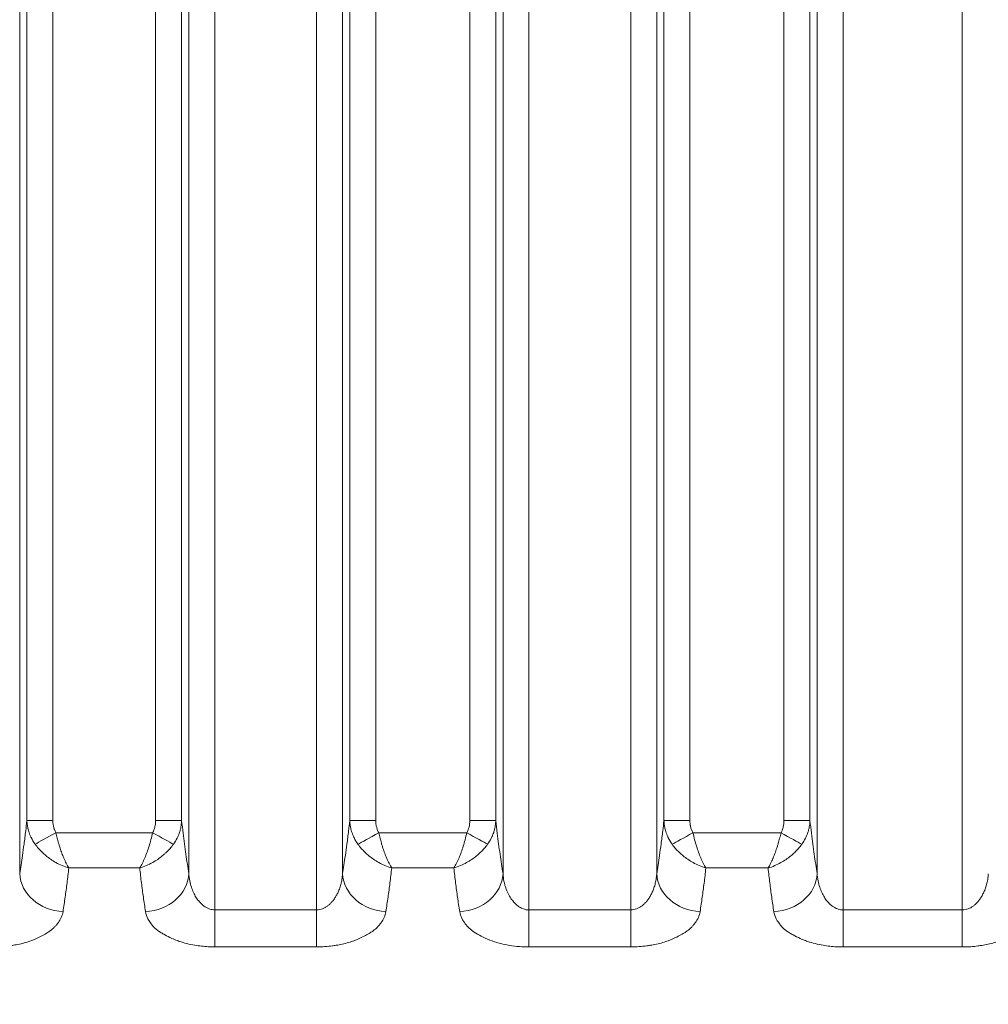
# Model space of a CAD drawing. Header units: millimetres. Extents: x 5 to 415, y 5 to 292.
# Tile 109 of 197: x 307 to 318, y 150 to 161. Entities that reach past the tile are written whole.
import ezdxf

# ---------------------------------------------------------------- set-up
doc = ezdxf.new("R2010")
doc.units = ezdxf.units.MM
doc.layers.add('Bemaßung (ISO)', color=7, linetype='Continuous', lineweight=25)
doc.layers.add('Sichtbar schmal (ISO)', color=7, linetype='Continuous', lineweight=18)
doc.styles.add('Notiztext (ISO)', font='isocpeur.ttf')
doc.dimstyles.new('Standard (ISO)', dxfattribs={"dimtxt": 3.5, "dimasz": 2.5, "dimexe": 2, "dimexo": 0, "dimgap": 0.762, "dimtad": 1, "dimtoh": 1, "dimdec": 8, "dimdsep": 46, "dimtxsty": 'Notiztext (ISO)', "dimcen": 0.09, "dimdle": 10, "dimclrd": 256, "dimclre": 256, "dimclrt": 256, "dimadec": 6, "dimazin": 2, "dimtfac": 0.514286, "dimtdec": 3, "dimtmove": 0, "dimatfit": 3, "dimfxl": 1, "dimtolj": 1, "dimlwd": -1, "dimlwe": -1, "dimarcsym": 0})

# ---------------------------------------------------------------- blocks, each defined once
blk = doc.blocks.new('*D23')
at = {"layer": 'Bemaßung (ISO)', "transparency": 16777216}
for p, q in [((289.955, 157.435), (289.955, 125.601)), ((384.955, 157.435), (384.955, 125.601)), ((292.455, 127.601), (382.455, 127.601))]:
    blk.add_line(p, q, dxfattribs=at)
for points in [[(292.455, 128.018), (292.455, 127.184), (289.955, 127.601)], [(382.455, 128.018), (382.455, 127.184), (384.955, 127.601)]]:
    blk.add_solid(points, dxfattribs=at)
at = {"layer": 'Defpoints', "color": 0, "transparency": 16777216}
for p in [(289.955, 157.435), (384.955, 157.435), (384.955, 127.601)]:
    blk.add_point(p, dxfattribs=at)
at = {"layer": 'Bemaßung (ISO)', "transparency": 16777216, "insert": (335.355, 131.863), "char_height": 3.5, "attachment_point": 1, "style": 'Notiztext (ISO)'}
blk.add_mtext('\\A1;95', dxfattribs=at)

msp = doc.modelspace()

# ---------------------------------------------------------------- linework, layer by layer
at = {"layer": 'Sichtbar schmal (ISO)'}
for p, q in [((309.57229098, 151.1083369), (309.57229, 172.09147548)), ((310.74247599, 151.10816268), (310.74247662, 172.09147563)), ((313.1852386, 151.10780454), (313.18524033, 172.09147545)), ((314.35542719, 172.09147563), (314.35542922, 151.10765892)), ((316.79818906, 151.10742394), (316.79819091, 172.09147545)), ((318.16837962, 151.10732845), (318.16837776, 172.09147563)), ((307.32838484, 171.67579884), (307.32838459, 151.52517054)), ((309.2734315, 151.52507635), (309.27343124, 171.67579763)), ((311.04133541, 171.67579884), (311.04133516, 151.52473052)), ((312.88638207, 151.5246192), (312.88638181, 171.67579763)), ((314.65428598, 171.67579884), (314.65428573, 151.52433573)), ((316.49933264, 151.52427199), (316.49933238, 171.67579763)), ((307.41119978, 152.13619591), (307.4111998, 171.09415075)), ((307.71005821, 152.13619591), (307.7100582, 171.09415067)), ((308.89175805, 171.09415067), (308.89175783, 152.13615958)), ((309.1906162, 171.09414978), (309.19061621, 152.13615937)), ((311.12415035, 152.13583249), (311.12415037, 171.09415075)), ((311.42300878, 152.1358325), (311.42300877, 171.09415067)), ((312.50470862, 171.09415067), (312.5047084, 152.1357746)), ((312.80356677, 171.09414979), (312.80356679, 152.13577448)), ((314.73710092, 152.13551314), (314.73710094, 171.09415075)), ((315.03595935, 152.13551315), (315.03595934, 171.09415067)), ((316.11765919, 171.09415067), (316.11765897, 152.13549823)), ((316.41651734, 171.09414978), (316.41651735, 152.13549802)), ((307.71005821, 152.13619591), (307.4111998, 152.13619591)), ((309.19061618, 152.13615957), (308.89175783, 152.13615957)), ((311.42300878, 152.1358325), (311.12415037, 152.1358325)), ((312.80356677, 152.1357746), (312.5047084, 152.1357746)), ((315.03595935, 152.13551314), (314.73710094, 152.13551314)), ((316.41651732, 152.13549823), (316.11765897, 152.13549823)), ((308.85742334, 151.9952715), (307.74436885, 151.99535117)), ((312.47037199, 151.99488634), (311.45731556, 151.99499666)), ((316.08332639, 151.99461862), (315.0702717, 151.99466808)), ((307.8933239, 151.59049105), (308.70844024, 151.59043275)), ((311.60625794, 151.59011535), (312.32138334, 151.59005392)), ((315.21923343, 151.58980379), (315.93435766, 151.58978306)), ((309.57222767, 150.68225462), (309.57229107, 151.1083369)), ((309.57229098, 151.1083369), (310.74247599, 151.10816268)), ((310.74241246, 150.68207314), (310.74247586, 151.10816268)), ((313.15504326, 151.11015317), (313.15513707, 151.11015317)), ((313.18518532, 150.68173752), (313.18523819, 151.10780454)), ((313.1852384, 151.10780454), (314.35542922, 151.10765892)), ((314.35537659, 150.6815851), (314.35542947, 151.10765892)), ((316.79815923, 150.68137421), (316.79818894, 151.10742394)), ((316.79818906, 151.10742394), (318.16837962, 151.10732845)), ((318.16835014, 150.68126981), (318.16837985, 151.10732845)), ((309.57221916, 150.68225482), (310.74241243, 150.6820733)), ((313.18517439, 150.68173712), (314.35537657, 150.68158474)), ((316.79814606, 150.68137385), (318.16835013, 150.6812695))]:
    msp.add_line(p, q, dxfattribs=at)
for centre, major_axis, ratio, start_param, end_param in [((308.67681016, 152.16295608), (0.05580746, -0.26551795), 0.781779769, 0.7351314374, 1.308183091), ((312.29018866, 152.16238923), (0.05527907, -0.26527739), 0.781352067, 0.7365412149, 1.310206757), ((315.90317999, 152.16208924), (0.05522128, -0.26525002), 0.7813317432, 0.7367462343, 1.310435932), ((307.74431915, 151.99544573), (-0.26245185, -0.14532382), 0.0003559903, 0.4281929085, 1.5707885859), ((308.85740776, 151.99524265), (0.2624487, -0.14532955), 0.0001092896, 0.4282620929, 1.5707974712), ((311.45725668, 151.9951078), (-0.26245335, -0.1453211), 0.0004191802, 0.4280158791, 1.5707885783), ((312.47035717, 151.9948575), (0.26244496, -0.14533631), 0.0001080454, 0.4282433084, 1.570799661), ((315.07021337, 151.99477875), (-0.2624465, -0.14533348), 0.0004168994, 0.4280511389, 1.5707877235), ((316.08331214, 151.99459075), (0.26244953, -0.14532806), 0.0001042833, 0.4282365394, 1.5707997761), ((307.82648214, 151.52517081), (-0.49393767, 0.0776246), 0.8711997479, 0.1784698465, 1.7067885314), ((308.77533416, 151.52507661), (0.49393853, 0.07761909), 0.8711745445, 4.5762404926, 6.1047228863), ((311.53943271, 151.52473079), (-0.49394044, 0.07760695), 0.871151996, 0.1784387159, 1.7067085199), ((312.38828467, 151.52461957), (0.49394131, 0.07760146), 0.8711307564, 4.5762639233, 6.1047545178), ((315.15238328, 151.52433598), (-0.4939431, 0.07759004), 0.8711062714, 0.1784088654, 1.7067173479), ((316.0012353, 151.52427225), (0.4939437, 0.0775862), 0.8710855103, 4.5763495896, 6.1047808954)]:
    msp.add_ellipse(centre, major_axis=major_axis, ratio=ratio, start_param=start_param, end_param=end_param, dxfattribs=at)
for points, knots in [([(307.4111998, 152.13619591), (307.40689892, 152.09569436), (307.40248374, 152.05643156), (307.39797023, 152.01827729), (307.39166551, 151.96498119), (307.38516894, 151.91384806), (307.3785272, 151.86434111), (307.37260177, 151.82017346), (307.3665608, 151.77730012), (307.36043433, 151.73529387), (307.35493717, 151.69760248), (307.34937117, 151.66060919), (307.34375567, 151.62399821), (307.3386679, 151.59082781), (307.33353949, 151.55797124), (307.3283846, 151.52517083)], [0.00000000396, 0.00000000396, 0.00000000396, 0.00000000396, 0.17317886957, 0.17317886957, 0.17317886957, 0.41508517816, 0.41508517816, 0.41508517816, 0.63090198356, 0.63090198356, 0.63090198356, 0.82455019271, 0.82455019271, 0.82455019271, 1, 1, 1, 1]), ([(307.50558261, 151.86320277), (307.48793286, 151.88741191), (307.47272929, 151.91301291), (307.46016986, 151.93895089), (307.45865669, 151.94207593), (307.4571814, 151.94520566), (307.45574393, 151.94833853), (307.44628785, 151.96894742), (307.43845201, 151.98966131), (307.43196007, 152.01106422), (307.42927402, 152.01991973), (307.42682291, 152.0288942), (307.42461033, 152.03803289), (307.42139538, 152.05131174), (307.41868735, 152.06493542), (307.41655624, 152.07880985), (307.41367591, 152.09756199), (307.41185299, 152.11677245), (307.41119973, 152.13619591)], [0, 0, 0, 0, 0.29749125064, 0.29749125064, 0.29749125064, 0.33333333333, 0.33333333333, 0.33333333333, 0.5691124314, 0.5691124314, 0.5691124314, 0.66666666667, 0.66666666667, 0.66666666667, 0.80841640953, 0.80841640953, 0.80841640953, 0.99999999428, 0.99999999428, 0.99999999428, 0.99999999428]), ([(307.71005821, 152.13619591), (307.71005822, 152.12592681), (307.71049568, 152.11589437), (307.71137881, 152.10607115), (307.71202353, 152.09889979), (307.71290641, 152.09184001), (307.71403815, 152.08488697), (307.71480695, 152.08016369), (307.71568889, 152.07548741), (307.71667623, 152.07086781), (307.71913322, 152.0593719), (307.722244, 152.0482313), (307.725872, 152.03755598), (307.72629492, 152.03631154), (307.726725, 152.03507364), (307.72716233, 152.03384215), (307.7319841, 152.02026416), (307.73767117, 152.0074516), (307.74436885, 151.99535117)], [0.0000000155, 0.0000000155, 0.0000000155, 0.0000000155, 0.19267350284, 0.19267350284, 0.19267350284, 0.33333333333, 0.33333333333, 0.33333333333, 0.42888512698, 0.42888512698, 0.42888512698, 0.66666666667, 0.66666666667, 0.66666666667, 0.69438521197, 0.69438521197, 0.69438521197, 1, 1, 1, 1]), ([(309.19061627, 152.13615927), (309.19047307, 152.13190344), (309.19027407, 152.12765892), (309.19002032, 152.1234286), (309.1887695, 152.10257595), (309.18617711, 152.08207206), (309.18243078, 152.06225111), (309.1808577, 152.05392836), (309.17908286, 152.04572549), (309.17712582, 152.03766584), (309.17393794, 152.02453727), (309.17027173, 152.01179177), (309.16612484, 151.99925839), (309.16043311, 151.98205596), (309.15384494, 151.96524933), (309.14613981, 151.94843853), (309.14374841, 151.94322105), (309.14124904, 151.93800562), (309.13864104, 151.93280057), (309.12672372, 151.90901601), (309.11251018, 151.88545847), (309.09616102, 151.8630499)], [0, 0, 0, 0, 0.0416711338, 0.0416711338, 0.0416711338, 0.2470820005, 0.2470820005, 0.2470820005, 0.3333333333, 0.3333333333, 0.3333333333, 0.473830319, 0.473830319, 0.473830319, 0.6666666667, 0.6666666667, 0.6666666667, 0.7265162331, 0.7265162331, 0.7265162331, 1, 1, 1, 1]), ([(309.2734315, 151.52507625), (309.26192075, 151.59832718), (309.25054205, 151.67190181), (309.23945262, 151.74851069), (309.2283372, 151.82529911), (309.21751239, 151.90513601), (309.20716845, 151.99049048), (309.20149565, 152.03730039), (309.19596747, 152.08576979), (309.19061618, 152.13615927)], [0, 0, 0, 0, 0.3918423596, 0.3918423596, 0.3918423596, 0.7846030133, 0.7846030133, 0.7846030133, 1, 1, 1, 1]), ([(311.12415037, 152.13583249), (311.11986365, 152.09546652), (311.11546347, 152.05633005), (311.11096563, 152.01829447), (311.10465719, 151.96494765), (311.09815666, 151.91376644), (311.09151079, 151.86421345), (311.08558161, 151.82000428), (311.07953674, 151.7770911), (311.07340628, 151.73504618), (311.0679055, 151.69731983), (311.06233581, 151.66029253), (311.05671656, 151.62364811), (311.05162538, 151.59044738), (311.04649353, 151.55756094), (311.04133517, 151.52473081)], [0.00000000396, 0.00000000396, 0.00000000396, 0.00000000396, 0.17259577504, 0.17259577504, 0.17259577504, 0.41467011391, 0.41467011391, 0.41467011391, 0.63063905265, 0.63063905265, 0.63063905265, 0.82442512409, 0.82442512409, 0.82442512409, 1, 1, 1, 1]), ([(311.21850603, 151.86285413), (311.20086207, 151.88706257), (311.18566798, 151.91266362), (311.17311369, 151.9385996), (311.17159996, 151.94172682), (311.17012413, 151.94485873), (311.1686861, 151.94799375), (311.15923364, 151.96860097), (311.15139894, 151.98931197), (311.1449081, 152.01071106), (311.14222157, 152.01956807), (311.13977011, 152.02854394), (311.13755738, 152.03768395), (311.13434312, 152.05096097), (311.13163588, 152.06458252), (311.12950542, 152.07845449), (311.12662579, 152.09720448), (311.12480344, 152.11641224), (311.1241503, 152.1358325)], [0.00000832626, 0.00000832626, 0.00000832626, 0.00000832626, 0.29746730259, 0.29746730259, 0.29746730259, 0.33333333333, 0.33333333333, 0.33333333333, 0.56908847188, 0.56908847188, 0.56908847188, 0.66666666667, 0.66666666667, 0.66666666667, 0.80841138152, 0.80841138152, 0.80841138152, 0.99999999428, 0.99999999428, 0.99999999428, 0.99999999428]), ([(311.42300878, 152.1358325), (311.42300879, 152.1255652), (311.4234461, 152.11553438), (311.424329, 152.10571252), (311.42497361, 152.09854155), (311.42585637, 152.09148204), (311.42698802, 152.08452913), (311.42775673, 152.07980616), (311.42863858, 152.0751301), (311.42962582, 152.07051068), (311.43208257, 152.05901528), (311.4351931, 152.04787491), (311.43882073, 152.03719991), (311.43924358, 152.03595558), (311.4396736, 152.0347178), (311.44011085, 152.03348643), (311.44493215, 152.01990877), (311.45061859, 152.00709669), (311.45731556, 151.99499666)], [0.00000001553, 0.00000001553, 0.00000001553, 0.00000001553, 0.19266672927, 0.19266672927, 0.19266672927, 0.33333333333, 0.33333333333, 0.33333333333, 0.42888550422, 0.42888550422, 0.42888550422, 0.66666666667, 0.66666666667, 0.66666666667, 0.69438345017, 0.69438345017, 0.69438345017, 1, 1, 1, 1]), ([(312.80356686, 152.13577442), (312.80342361, 152.13151728), (312.80322454, 152.12727144), (312.80297068, 152.12303981), (312.8017197, 152.10218687), (312.7991271, 152.0816827), (312.79538052, 152.06186153), (312.79380749, 152.05353947), (312.79203272, 152.04533726), (312.79007579, 152.03727828), (312.78688759, 152.02414873), (312.78322099, 152.01140234), (312.77907363, 151.9988681), (312.77338175, 151.98166594), (312.76679343, 151.96485959), (312.75908816, 151.94804905), (312.75669647, 151.94283113), (312.7541968, 151.93761525), (312.75158847, 151.93240976), (312.73967086, 151.90862563), (312.72545705, 151.88506851), (312.7091076, 151.86266035)], [0, 0, 0, 0, 0.04168289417, 0.04168289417, 0.04168289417, 0.24709119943, 0.24709119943, 0.24709119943, 0.33333333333, 0.33333333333, 0.33333333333, 0.4738372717, 0.4738372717, 0.4738372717, 0.66666666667, 0.66666666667, 0.66666666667, 0.72652008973, 0.72652008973, 0.72652008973, 0.99999344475, 0.99999344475, 0.99999344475, 0.99999344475]), ([(312.88638207, 151.5246192), (312.87486971, 151.59789651), (312.86348941, 151.67149821), (312.85239831, 151.74813369), (312.84128088, 151.82495103), (312.83045403, 151.90481658), (312.82010797, 151.99019843), (312.81443916, 152.03698086), (312.80891469, 152.08541938), (312.80356677, 152.13577442)], [0, 0, 0, 0, 0.3919119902, 0.3919119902, 0.3919119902, 0.7847539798, 0.7847539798, 0.7847539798, 1, 1, 1, 1]), ([(314.73710094, 152.13551314), (314.73284063, 152.09539767), (314.72846835, 152.05649551), (314.72399959, 152.01868094), (314.71768465, 151.96524411), (314.71117704, 151.91397913), (314.70452368, 151.86434722), (314.69858761, 151.82006613), (314.69253552, 151.77708496), (314.68639761, 151.73497478), (314.68089, 151.69718895), (314.67531329, 151.6601044), (314.6696869, 151.62340395), (314.66458922, 151.59015226), (314.65945076, 151.55721588), (314.65428574, 151.52433602)], [0.00000000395, 0.00000000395, 0.00000000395, 0.00000000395, 0.17152030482, 0.17152030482, 0.17152030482, 0.41390047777, 0.41390047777, 0.41390047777, 0.63014964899, 0.63014964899, 0.63014964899, 0.82419194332, 0.82419194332, 0.82419194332, 1, 1, 1, 1]), ([(314.83147242, 151.86251567), (314.8138261, 151.88672445), (314.79862942, 151.9123259), (314.78607314, 151.93826258), (314.78455869, 151.94139086), (314.78308218, 151.94452384), (314.7816435, 151.94765994), (314.77219019, 151.96826673), (314.76435484, 151.98897746), (314.75786333, 152.01037629), (314.75517577, 152.01923562), (314.75272343, 152.02821388), (314.75050993, 152.03735638), (314.74729579, 152.05063189), (314.74458856, 152.06425185), (314.74245796, 152.07812222), (314.73957719, 152.09687629), (314.73775415, 152.1160884), (314.73710087, 152.13551314)], [0.00000719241, 0.00000719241, 0.00000719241, 0.00000719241, 0.29745717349, 0.29745717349, 0.29745717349, 0.33333333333, 0.33333333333, 0.33333333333, 0.56906946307, 0.56906946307, 0.56906946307, 0.66666666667, 0.66666666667, 0.66666666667, 0.80838418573, 0.80838418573, 0.80838418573, 0.99999999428, 0.99999999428, 0.99999999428, 0.99999999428]), ([(315.03595935, 152.13551315), (315.03595936, 152.12524323), (315.03639645, 152.11521016), (315.03727921, 152.10538675), (315.03792366, 152.09821521), (315.03880627, 152.09115549), (315.03993783, 152.08420288), (315.04070659, 152.07947945), (315.04158858, 152.07480318), (315.04257602, 152.07018368), (315.04503295, 152.05868955), (315.04814377, 152.04755108), (315.05177196, 152.0368766), (315.05219541, 152.03563078), (315.05262603, 152.03439151), (315.05306392, 152.03315864), (315.05788583, 152.01958242), (315.06357315, 152.00676951), (315.0702717, 151.99466808)], [0.00000001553, 0.00000001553, 0.00000001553, 0.00000001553, 0.19267311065, 0.19267311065, 0.19267311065, 0.33333333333, 0.33333333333, 0.33333333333, 0.42889438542, 0.42889438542, 0.42889438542, 0.66666666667, 0.66666666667, 0.66666666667, 0.69441698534, 0.69441698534, 0.69441698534, 1, 1, 1, 1]), ([(316.41651741, 152.13549792), (316.41637424, 152.13124268), (316.41617528, 152.12699874), (316.41592158, 152.122769), (316.4146709, 152.10191677), (316.4120787, 152.08141328), (316.40833255, 152.06159269), (316.40675958, 152.05327023), (316.40498485, 152.04506764), (316.40302792, 152.03700825), (316.39984019, 152.02387997), (316.39617411, 152.01113473), (316.39202737, 151.9986016), (316.38633597, 151.98139991), (316.37974819, 151.96459398), (316.37204368, 151.94778381), (316.36965237, 151.94256631), (316.36715311, 151.93735084), (316.36454522, 151.93214576), (316.35262888, 151.90836198), (316.33841673, 151.88480508), (316.32206863, 151.86239726)], [0, 0, 0, 0, 0.0416670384, 0.0416670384, 0.0416670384, 0.2470817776, 0.2470817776, 0.2470817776, 0.3333333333, 0.3333333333, 0.3333333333, 0.4738323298, 0.4738323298, 0.4738323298, 0.6666666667, 0.6666666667, 0.6666666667, 0.7265181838, 0.7265181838, 0.7265181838, 1, 1, 1, 1]), ([(316.49933264, 151.52427188), (316.48781878, 151.59757444), (316.47643692, 151.67120152), (316.46534423, 151.74786198), (316.45422491, 151.82470646), (316.44339613, 151.90459889), (316.43304812, 151.99000744), (316.42738307, 152.03676463), (316.4218621, 152.08517503), (316.41651732, 152.13549792)], [0, 0, 0, 0, 0.3919773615, 0.3919773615, 0.3919773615, 0.784895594, 0.784895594, 0.784895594, 1, 1, 1, 1]), ([(307.74436885, 151.99535117), (307.74919217, 151.97490575), (307.75422267, 151.95457785), (307.75939016, 151.93460426), (307.76454186, 151.91469167), (307.7698293, 151.89513387), (307.77524658, 151.87616816), (307.77877151, 151.86382751), (307.78235158, 151.85173873), (307.78599401, 151.83996866), (307.78827825, 151.83258746), (307.79058904, 151.82533541), (307.79292501, 151.81819031), (307.79946968, 151.79817202), (307.80620652, 151.77898107), (307.8132006, 151.76021492), (307.81994518, 151.74211823), (307.82692997, 151.72441341), (307.83430555, 151.70691335), (307.83503739, 151.70517692), (307.83577308, 151.70344272), (307.83651255, 151.70171118), (307.84494662, 151.68196198), (307.85387535, 151.66255714), (307.86316203, 151.64413554), (307.8728132, 151.62499092), (307.88283777, 151.60692871), (307.89332232, 151.59049386)], [0, 0, 0, 0, 0.1259934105, 0.1259934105, 0.1259934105, 0.25160205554, 0.25160205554, 0.25160205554, 0.33333333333, 0.33333333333, 0.33333333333, 0.38458841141, 0.38458841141, 0.38458841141, 0.5281889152, 0.5281889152, 0.5281889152, 0.66666666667, 0.66666666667, 0.66666666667, 0.68040706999, 0.68040706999, 0.68040706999, 0.83712397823, 0.83712397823, 0.83712397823, 0.99999184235, 0.99999184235, 0.99999184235, 0.99999184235]), ([(308.70844024, 151.59043022), (308.72991291, 151.62408386), (308.74973256, 151.66480163), (308.76752577, 151.70703524), (308.78531897, 151.74926884), (308.80108567, 151.79239671), (308.81594436, 151.84040496), (308.83080305, 151.88841322), (308.84475374, 151.94150137), (308.85742334, 151.9952715)], [0, 0, 0, 0, 0.3333333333, 0.3333333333, 0.3333333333, 0.6666666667, 0.6666666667, 0.6666666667, 1, 1, 1, 1]), ([(311.45731556, 151.99499666), (311.46213738, 151.97455227), (311.46716673, 151.95422428), (311.47233343, 151.93424999), (311.47748401, 151.91433796), (311.48277065, 151.89478008), (311.48818736, 151.87581399), (311.4917085, 151.86348504), (311.49528476, 151.85140734), (311.49892332, 151.83964764), (311.50121061, 151.83225521), (311.50352457, 151.8249923), (311.50586383, 151.81783653), (311.51240738, 151.79781996), (311.51914342, 151.77862954), (311.52613738, 151.75986156), (311.5328768, 151.74177662), (311.53985671, 151.72408079), (311.54722799, 151.70658698), (311.54796351, 151.70484143), (311.54870289, 151.70309812), (311.54944608, 151.70135747), (311.55787816, 151.68160843), (311.5668024, 151.66220169), (311.57608717, 151.64377826), (311.58573922, 151.62462601), (311.59577381, 151.60655351), (311.60626036, 151.59011503)], [0, 0, 0, 0, 0.1260282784, 0.1260282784, 0.1260282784, 0.25166372, 0.25166372, 0.25166372, 0.3333333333, 0.3333333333, 0.3333333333, 0.3846728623, 0.3846728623, 0.3846728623, 0.5282830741, 0.5282830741, 0.5282830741, 0.6666666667, 0.6666666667, 0.6666666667, 0.6804747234, 0.6804747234, 0.6804747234, 0.8371386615, 0.8371386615, 0.8371386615, 1, 1, 1, 1]), ([(312.32137929, 151.59005435), (312.34284908, 151.62369797), (312.36266639, 151.66440388), (312.38045922, 151.70663033), (312.39825205, 151.74885678), (312.41402034, 151.79198174), (312.42888167, 151.83999295), (312.443743, 151.88800415), (312.45769741, 151.94110145), (312.47037199, 151.99488634)], [0, 0, 0, 0, 0.3333333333, 0.3333333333, 0.3333333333, 0.6666666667, 0.6666666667, 0.6666666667, 1, 1, 1, 1]), ([(315.0702717, 151.99466808), (315.0830252, 151.94060467), (315.09702973, 151.88733371), (315.11188179, 151.83934057), (315.12673385, 151.79134742), (315.14243343, 151.74842293), (315.16019157, 151.70628301), (315.1779497, 151.66414309), (315.19776641, 151.62343551), (315.21923343, 151.58980479)], [0, 0, 0, 0, 0.3333333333, 0.3333333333, 0.3333333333, 0.6666666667, 0.6666666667, 0.6666666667, 1, 1, 1, 1]), ([(315.93435766, 151.58978312), (315.94472531, 151.60604016), (315.95472517, 151.62391892), (315.96426627, 151.64283147), (315.97343681, 151.66100951), (315.98223081, 151.68015567), (315.99058702, 151.69967468), (315.99154742, 151.70191803), (315.99250204, 151.70416634), (315.99345085, 151.70641872), (316.00055632, 151.7232864), (316.00730416, 151.74035721), (316.01382379, 151.75777762), (316.02087105, 151.77660787), (316.02765312, 151.7958482), (316.03423258, 151.81587355), (316.0368087, 151.82371426), (316.03935299, 151.83167713), (316.04186359, 151.83978994), (316.04527002, 151.85079753), (316.04861861, 151.86207286), (316.05191569, 151.87356205), (316.05737431, 151.89258344), (316.06269202, 151.91218823), (316.0678669, 151.93213889), (316.07319692, 151.95268767), (316.07837492, 151.97360014), (316.08332639, 151.99461862)], [0, 0, 0, 0, 0.1609038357, 0.1609038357, 0.1609038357, 0.3155585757, 0.3155585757, 0.3155585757, 0.3333333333, 0.3333333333, 0.3333333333, 0.4664453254, 0.4664453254, 0.4664453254, 0.6103301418, 0.6103301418, 0.6103301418, 0.6666666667, 0.6666666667, 0.6666666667, 0.7431050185, 0.7431050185, 0.7431050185, 0.8696555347, 0.8696555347, 0.8696555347, 1, 1, 1, 1]), ([(307.50558451, 151.86320382), (307.50561291, 151.86316477), (307.51741093, 151.84694098), (307.54256881, 151.8154884), (307.58498159, 151.77091518), (307.63226337, 151.72876991), (307.68595103, 151.68841462), (307.74735016, 151.65028975), (307.81736073, 151.61587962), (307.86713042, 151.59806948), (307.89331904, 151.59049877)], [0, 0, 0, 0, 0.0000686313, 0.126098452, 0.2496792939, 0.3769629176, 0.511938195, 0.6593613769, 0.82170146, 1, 1, 1, 1]), ([(308.70844024, 151.59043385), (308.7339303, 151.5981236), (308.75978596, 151.60734732), (308.78538595, 151.61816755), (308.80997415, 151.62856014), (308.83432008, 151.6404222), (308.85778461, 151.6535228), (308.87757987, 151.66457479), (308.89676971, 151.67650912), (308.91533452, 151.68920951), (308.93369619, 151.70177093), (308.9514473, 151.71508257), (308.96854531, 151.7290496), (308.97598643, 151.7351281), (308.98330366, 151.74133108), (308.99049193, 151.7476508), (308.99893592, 151.75507451), (309.00720239, 151.76266341), (309.01525736, 151.77039597), (309.03000761, 151.78455582), (309.04404514, 151.79919738), (309.0572025, 151.81417496), (309.07124125, 151.83015586), (309.08427643, 151.84651675), (309.09616102, 151.8630499)], [0, 0, 0, 0, 0.1700266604, 0.1700266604, 0.1700266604, 0.3333333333, 0.3333333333, 0.3333333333, 0.4711028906, 0.4711028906, 0.4711028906, 0.6073649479, 0.6073649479, 0.6073649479, 0.6666666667, 0.6666666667, 0.6666666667, 0.7363278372, 0.7363278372, 0.7363278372, 0.8638912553, 0.8638912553, 0.8638912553, 1, 1, 1, 1]), ([(311.21850243, 151.8628465), (311.21852964, 151.86280908), (311.23032753, 151.84658285), (311.25548225, 151.81512946), (311.2978892, 151.7705559), (311.34516577, 151.72840919), (311.39884865, 151.68805152), (311.46024364, 151.6499232), (311.53026686, 151.61550057), (311.58005442, 151.59768318), (311.60625794, 151.5901125)], [0.00000139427, 0.00000139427, 0.00000139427, 0.00000139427, 0.00008084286, 0.12608938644, 0.24965040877, 0.3769134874, 0.51186633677, 0.65926411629, 0.82157544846, 0.99995086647, 0.99995086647, 0.99995086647, 0.99995086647]), ([(312.32138334, 151.59005176), (312.32143601, 151.59006079), (312.34727525, 151.59756732), (312.39654567, 151.61514998), (312.46599138, 151.64911333), (312.52721159, 151.68690094), (312.58093504, 151.72705867), (312.62839891, 151.76914076), (312.67134767, 151.81402992), (312.69695814, 151.84595106), (312.70911041, 151.86265436)], [0, 0, 0, 0, 0.00003623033, 0.17658692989, 0.33714762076, 0.48393792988, 0.61949344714, 0.74637119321, 0.87037692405, 0.99999600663, 0.99999600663, 0.99999600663, 0.99999600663]), ([(314.83146931, 151.86250907), (314.83149668, 151.86247144), (314.84329549, 151.84624587), (314.86845197, 151.81479397), (314.91086123, 151.77022314), (314.95813971, 151.72807968), (315.01182414, 151.68772576), (315.0732205, 151.6496016), (315.14324396, 151.61518408), (315.1930324, 151.5973705), (315.21922768, 151.58979564)], [0.00000119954, 0.00000119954, 0.00000119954, 0.00000119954, 0.00008069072, 0.12609190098, 0.24965524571, 0.37691983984, 0.51187392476, 0.65927330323, 0.82158659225, 0.99995689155, 0.99995689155, 0.99995689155, 0.99995689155]), ([(315.93435766, 151.58978313), (315.93440043, 151.58978844), (315.93441056, 151.5897897), (315.93441658, 151.58979045), (315.93535553, 151.58990724), (315.93611943, 151.59001485), (315.93698355, 151.59014712), (315.95882341, 151.59349009), (315.98617097, 151.60562583), (316.01160141, 151.61738862), (316.0356428, 151.6285089), (316.05807518, 151.63888902), (316.08048842, 151.65108705), (316.10097936, 151.66223889), (316.12140095, 151.67498996), (316.14119878, 151.68857642), (316.15948124, 151.70112294), (316.17724914, 151.71436831), (316.19444485, 151.72840361), (316.21053969, 151.74154036), (316.22612832, 151.75537135), (316.24107431, 151.76977569), (316.25568201, 151.783854), (316.2696772, 151.7984797), (316.28295221, 151.81358585), (316.29682875, 151.8293765), (316.30991666, 151.84569305), (316.32206863, 151.86239726)], [0, 0, 0, 0, 0.0000431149, 0.0000431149, 0.0000431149, 0.0067629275, 0.0067629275, 0.0067629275, 0.1765988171, 0.1765988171, 0.1765988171, 0.3371580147, 0.3371580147, 0.3371580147, 0.4839465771, 0.4839465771, 0.4839465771, 0.6194996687, 0.6194996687, 0.6194996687, 0.7463746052, 0.7463746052, 0.7463746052, 0.8703778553, 0.8703778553, 0.8703778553, 1, 1, 1, 1]), ([(307.8264448, 151.0883016), (307.83521105, 151.14509494), (307.84356451, 151.20071529), (307.8513037, 151.25505247), (307.85904289, 151.30938965), (307.8661678, 151.36234511), (307.87312748, 151.41764958), (307.88008716, 151.47295406), (307.88688161, 151.53069588), (307.8933239, 151.59049196)], [0, 0, 0, 0, 0.3333333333, 0.3333333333, 0.3333333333, 0.6666666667, 0.6666666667, 0.6666666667, 1, 1, 1, 1]), ([(308.70844024, 151.59043306), (308.71479702, 151.53161053), (308.72148311, 151.47437753), (308.72851106, 151.41846174), (308.73553901, 151.36254596), (308.74290883, 151.30792852), (308.75068857, 151.25322523), (308.75846832, 151.19852195), (308.76665799, 151.14375694), (308.77528678, 151.08821684)], [0.00000000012, 0.00000000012, 0.00000000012, 0.00000000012, 0.33333333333, 0.33333333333, 0.33333333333, 0.66666666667, 0.66666666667, 0.66666666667, 1, 1, 1, 1]), ([(309.57229098, 151.10833689), (309.56259108, 151.10834071), (309.54304143, 151.10990505), (309.51322528, 151.11709389), (309.48239301, 151.12981039), (309.45034359, 151.14915745), (309.41768748, 151.17600859), (309.38522568, 151.21111127), (309.3539746, 151.25505308), (309.32517475, 151.30833085), (309.30038418, 151.37137742), (309.28159247, 151.44449865), (309.27507279, 151.49723421), (309.27343152, 151.52507646)], [0.00000020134, 0.00000020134, 0.00000020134, 0.00000020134, 0.05983527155, 0.1205136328, 0.18642867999, 0.25819554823, 0.33667877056, 0.42250256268, 0.51657066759, 0.61998511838, 0.73401758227, 0.86019247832, 0.99999968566, 0.99999968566, 0.99999968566, 0.99999968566]), ([(311.04133513, 151.52473014), (311.04003232, 151.50262272), (311.03539259, 151.46051943), (311.02269156, 151.4012582), (311.00599503, 151.34873809), (310.98648204, 151.30271307), (310.96510329, 151.26281342), (310.94244072, 151.22839784), (310.91866888, 151.19869598), (310.89369065, 151.17309869), (310.86739208, 151.15138737), (310.83968292, 151.13361358), (310.81008533, 151.11983268), (310.77756016, 151.11043612), (310.75457304, 151.10815793), (310.74247599, 151.10816266)], [0, 0, 0, 0, 0.11098060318, 0.21218993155, 0.30486777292, 0.38949633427, 0.46674307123, 0.53793117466, 0.60485425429, 0.66933085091, 0.73270146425, 0.79539221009, 0.85841221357, 0.92539501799, 0.99999974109, 0.99999974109, 0.99999974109, 0.99999974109]), ([(311.53937477, 151.08788644), (311.54814448, 151.14468505), (311.5564936, 151.20031078), (311.56423079, 151.25465717), (311.57196797, 151.30900356), (311.57909322, 151.3619726), (311.58605419, 151.41727946), (311.59301504, 151.47258544), (311.59981163, 151.53031636), (311.60626006, 151.59011278)], [0, 0, 0, 0, 0.33333333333, 0.33333333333, 0.33333333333, 0.66666666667, 0.66666666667, 0.66666666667, 0.99999473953, 0.99999473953, 0.99999473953, 0.99999473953]), ([(312.32137954, 151.59005099), (312.32773386, 151.53122858), (312.33442356, 151.47399173), (312.34145283, 151.41807071), (312.34848219, 151.36214896), (312.35585112, 151.30752414), (312.36363217, 151.2528132), (312.37141322, 151.19810225), (312.37960639, 151.14332927), (312.38823, 151.08778166)], [0.00000429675, 0.00000429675, 0.00000429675, 0.00000429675, 0.33333333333, 0.33333333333, 0.33333333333, 0.66666666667, 0.66666666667, 0.66666666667, 1, 1, 1, 1]), ([(313.1852384, 151.10780454), (313.17137454, 151.10776874), (313.15717053, 151.10919315), (313.14274259, 151.11259256), (313.12831458, 151.11599198), (313.11365957, 151.12136641), (313.09906304, 151.12850471), (313.08446652, 151.135643), (313.06993554, 151.14454516), (313.05578988, 151.15534265), (313.04164423, 151.16614015), (313.02787996, 151.17883297), (313.01476985, 151.19307093), (313.01344105, 151.19451405), (313.01211893, 151.19597313), (313.01080367, 151.19744807), (312.99914247, 151.21052499), (312.98801485, 151.22484822), (312.97748399, 151.24041945), (312.96576536, 151.25774694), (312.95478422, 151.27661885), (312.94471056, 151.29704814), (312.93463689, 151.31747743), (312.92547179, 151.33946411), (312.91746759, 151.3630474), (312.91355262, 151.37458232), (312.90991744, 151.38649997), (312.90660083, 151.39881701), (312.90313659, 151.41168232), (312.9000199, 151.42498341), (312.89730092, 151.43874258), (312.89197883, 151.46567456), (312.88817075, 151.49435862), (312.88638207, 151.5246192)], [0.0000005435, 0.0000005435, 0.0000005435, 0.0000005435, 0.11111111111, 0.11111111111, 0.11111111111, 0.22222222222, 0.22222222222, 0.22222222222, 0.33333333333, 0.33333333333, 0.33333333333, 0.44444444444, 0.44444444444, 0.44444444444, 0.45570637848, 0.45570637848, 0.45570637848, 0.55555555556, 0.55555555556, 0.55555555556, 0.66666666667, 0.66666666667, 0.66666666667, 0.77777777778, 0.77777777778, 0.77777777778, 0.83212378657, 0.83212378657, 0.83212378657, 0.88888888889, 0.88888888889, 0.88888888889, 1, 1, 1, 1]), ([(314.6542857, 151.52433534), (314.65298296, 151.5022241), (314.64834338, 151.46011154), (314.63564199, 151.40083326), (314.6189417, 151.34828972), (314.59941877, 151.30223461), (314.57802212, 151.2623006), (314.55533445, 151.22785175), (314.5315341, 151.1981245), (314.50653025, 151.1725157), (314.48021555, 151.15080874), (314.45250707, 151.13305396), (314.42293167, 151.11930024), (314.39045218, 151.10992858), (314.36750424, 151.10765557), (314.35542947, 151.1076589)], [0, 0, 0, 0, 0.110977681, 0.2121935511, 0.3048917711, 0.3895590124, 0.4668622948, 0.5381177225, 0.6051067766, 0.6696330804, 0.733023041, 0.7957000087, 0.8586581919, 0.9255355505, 1, 1, 1, 1]), ([(315.15234821, 151.08751384), (315.16112187, 151.14431654), (315.16946665, 151.19994795), (315.17720277, 151.25430317), (315.18493889, 151.30865839), (315.19206635, 151.36163969), (315.19902689, 151.41695487), (315.20598732, 151.47226925), (315.21278086, 151.53000443), (315.21923315, 151.58980125)], [0, 0, 0, 0, 0.33333333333, 0.33333333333, 0.33333333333, 0.66666666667, 0.66666666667, 0.66666666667, 0.99999517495, 0.99999517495, 0.99999517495, 0.99999517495]), ([(315.93435766, 151.58978237), (315.94070825, 151.53095719), (315.94740069, 151.47371733), (315.95443078, 151.41779016), (315.96146088, 151.36186298), (315.96882864, 151.30722973), (315.97661057, 151.25251107), (315.9843925, 151.19779241), (315.99258861, 151.14301231), (316.00120637, 151.08745807)], [0, 0, 0, 0, 0.3333333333, 0.3333333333, 0.3333333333, 0.6666666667, 0.6666666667, 0.6666666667, 1, 1, 1, 1]), ([(316.79818894, 151.10742395), (316.78849179, 151.10742621), (316.76894404, 151.10898729), (316.73912847, 151.11617217), (316.70829408, 151.12888742), (316.67624238, 151.14823599), (316.64358442, 151.17509185), (316.61112155, 151.21020282), (316.57987039, 151.2541568), (316.55107147, 151.30745096), (316.52628261, 151.3705184), (316.50749282, 151.44366499), (316.50097381, 151.49641971), (316.49933266, 151.52427209)], [0, 0, 0, 0, 0.05981722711, 0.1204949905, 0.18641116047, 0.25817961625, 0.33666513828, 0.42249150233, 0.51656231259, 0.61997978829, 0.73401533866, 0.86019237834, 0.99999968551, 0.99999968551, 0.99999968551, 0.99999968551]), ([(318.46723627, 151.52413956), (318.4659336, 151.50202357), (318.46129421, 151.45989988), (318.44859251, 151.40060172), (318.43188839, 151.3480319), (318.41235526, 151.30194383), (318.39094023, 151.26197267), (318.36822678, 151.22748797), (318.34439718, 151.19773317), (318.31936713, 151.17211119), (318.293036, 151.15040738), (318.26532832, 151.13267073), (318.23577568, 151.11894344), (318.20334189, 151.10959547), (318.18043291, 151.10732687), (318.16837985, 151.10732849)], [0, 0, 0, 0, 0.1109741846, 0.2121964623, 0.3049153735, 0.3896221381, 0.4669832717, 0.5383075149, 0.6053637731, 0.6699403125, 0.7333491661, 0.7960110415, 0.8589051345, 0.9256736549, 1, 1, 1, 1]), ([(307.8264448, 151.0883016), (307.82310917, 151.06481469), (307.81610398, 151.04250427), (307.80684482, 151.02187348), (307.79723146, 151.00045348), (307.78520484, 150.98084379), (307.77276684, 150.96332366), (307.76601428, 150.95381201), (307.759146, 150.94491179), (307.75250103, 150.93664534), (307.74512096, 150.92746441), (307.73774792, 150.91917765), (307.73027991, 150.91143565), (307.71447086, 150.89504657), (307.69841741, 150.88104806), (307.67864445, 150.8666515), (307.66893618, 150.85958297), (307.65828731, 150.85242825), (307.64602126, 150.84495924), (307.63772325, 150.83990644), (307.62888778, 150.83463884), (307.61955695, 150.82926151), (307.60116505, 150.81866231), (307.5808153, 150.80764711), (307.5591924, 150.79695639), (307.53927976, 150.78711125), (307.51829245, 150.77754572), (307.49719459, 150.76869641), (307.48412149, 150.76321301), (307.47101423, 150.75800091), (307.45818009, 150.75312407), (307.44954672, 150.74984348), (307.4409449, 150.74675562), (307.43237337, 150.74383606), (307.40895563, 150.73585973), (307.38579937, 150.72913189), (307.36260058, 150.72323539), (307.33826532, 150.71705003), (307.31387828, 150.71177172), (307.2886908, 150.70710786), (307.27801631, 150.70513132), (307.2671927, 150.70326797), (307.25615022, 150.70150969), (307.24138913, 150.69915929), (307.226356, 150.69693202), (307.21107619, 150.69489165), (307.1834515, 150.69120283), (307.1550107, 150.68812859), (307.12613609, 150.6859902), (307.09414046, 150.68362068), (307.06161397, 150.68240584), (307.02949155, 150.68253292)], [0, 0, 0, 0, 0.07686631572, 0.07686631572, 0.07686631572, 0.15667306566, 0.15667306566, 0.15667306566, 0.2, 0.2, 0.2, 0.24811998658, 0.24811998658, 0.24811998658, 0.34998537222, 0.34998537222, 0.34998537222, 0.4, 0.4, 0.4, 0.43383499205, 0.43383499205, 0.43383499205, 0.50052680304, 0.50052680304, 0.50052680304, 0.56194362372, 0.56194362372, 0.56194362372, 0.6, 0.6, 0.6, 0.62560008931, 0.62560008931, 0.62560008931, 0.69554047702, 0.69554047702, 0.69554047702, 0.76890711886, 0.76890711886, 0.76890711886, 0.8, 0.8, 0.8, 0.84156355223, 0.84156355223, 0.84156355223, 0.91670716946, 0.91670716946, 0.91670716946, 0.99997293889, 0.99997293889, 0.99997293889, 0.99997293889]), ([(309.57221065, 150.68225493), (309.54651783, 150.68208743), (309.52055063, 150.68275094), (309.49473267, 150.68420778), (309.46865708, 150.68567917), (309.44273559, 150.68795928), (309.41727096, 150.69089532), (309.39212467, 150.69379465), (309.36742421, 150.69733222), (309.34333165, 150.70131295), (309.31115632, 150.70662917), (309.2804119, 150.71292485), (309.25015011, 150.72041257), (309.22101453, 150.72762163), (309.19231645, 150.73594999), (309.16368826, 150.74586718), (309.1549149, 150.74890639), (309.14615373, 150.75209593), (309.13740435, 150.75545314), (309.11789319, 150.76293975), (309.09808349, 150.7711038), (309.0788439, 150.77969108), (309.04907534, 150.7929778), (309.02074905, 150.80729696), (308.99574997, 150.82116602), (308.98146293, 150.82909222), (308.96823343, 150.83685951), (308.95620828, 150.84414664), (308.94073964, 150.85352048), (308.92794641, 150.86232941), (308.91630517, 150.87119746), (308.89282727, 150.88908244), (308.87340429, 150.90711014), (308.85245884, 150.93255368), (308.83593624, 150.95262455), (308.81766389, 150.97686691), (308.80295681, 151.0048552), (308.78977555, 151.02993977), (308.7795082, 151.05803422), (308.77528678, 151.08821684)], [0, 0, 0, 0, 0.0665041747, 0.0665041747, 0.0665041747, 0.1336719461, 0.1336719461, 0.1336719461, 0.2, 0.2, 0.2, 0.2885803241, 0.2885803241, 0.2885803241, 0.3738640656, 0.3738640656, 0.3738640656, 0.4, 0.4, 0.4, 0.4582832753, 0.4582832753, 0.4582832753, 0.548462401, 0.548462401, 0.548462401, 0.6, 0.6, 0.6, 0.6662957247, 0.6662957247, 0.6662957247, 0.8, 0.8, 0.8, 0.9054712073, 0.9054712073, 0.9054712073, 1, 1, 1, 1]), ([(311.53937477, 151.08788644), (311.53603749, 151.06439618), (311.52903258, 151.04208298), (311.51977432, 151.02144883), (311.51016179, 151.0000251), (311.49813657, 150.98041108), (311.48569792, 150.9628851), (311.47895775, 150.95338823), (311.47210169, 150.94450004), (311.46546636, 150.93624264), (311.45807309, 150.92704202), (311.45068546, 150.91873699), (311.4432015, 150.91097752), (311.42738667, 150.89458048), (311.41132208, 150.88056913), (311.39154521, 150.86616529), (311.38185135, 150.85910509), (311.37122188, 150.85196034), (311.35898617, 150.84450492), (311.35065715, 150.83942991), (311.3417871, 150.8341398), (311.33241842, 150.82874035), (311.31400424, 150.81812772), (311.29363059, 150.807103), (311.27198158, 150.79640502), (311.25204199, 150.78655176), (311.23102554, 150.7769801), (311.20989547, 150.76812557), (311.19695599, 150.76270329), (311.18398205, 150.75754625), (311.17126967, 150.75271614), (311.16247841, 150.74937586), (311.15371792, 150.74623397), (311.14498698, 150.74326514), (311.12156509, 150.73530088), (311.09839053, 150.7285745), (311.0751659, 150.72267697), (311.05083421, 150.71649832), (311.02644266, 150.71122185), (311.00126067, 150.70656229), (310.99066642, 150.70460198), (310.97992707, 150.70275362), (310.96897612, 150.70100943), (310.95414897, 150.69864786), (310.93905203, 150.69641305), (310.92371125, 150.69436845), (310.89611025, 150.69068981), (310.86771041, 150.68763051), (310.83889104, 150.68550466), (310.80693742, 150.6831476), (310.7744699, 150.68194349), (310.74241243, 150.68207328)], [0, 0, 0, 0, 0.0768971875, 0.0768971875, 0.0768971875, 0.15673694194, 0.15673694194, 0.15673694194, 0.2, 0.2, 0.2, 0.24820489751, 0.24820489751, 0.24820489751, 0.35006976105, 0.35006976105, 0.35006976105, 0.4, 0.4, 0.4, 0.43398822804, 0.43398822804, 0.43398822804, 0.50079221, 0.50079221, 0.50079221, 0.56232127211, 0.56232127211, 0.56232127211, 0.6, 0.6, 0.6, 0.62605680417, 0.62605680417, 0.62605680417, 0.69595761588, 0.69595761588, 0.69595761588, 0.76919042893, 0.76919042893, 0.76919042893, 0.8, 0.8, 0.8, 0.84171492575, 0.84171492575, 0.84171492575, 0.91676807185, 0.91676807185, 0.91676807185, 0.99998365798, 0.99998365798, 0.99998365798, 0.99998365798]), ([(315.15234821, 151.08751384), (315.14900879, 151.06401977), (315.1420035, 151.04170302), (315.13274545, 151.02106459), (315.12313309, 150.99963632), (315.1111086, 150.98001698), (315.09866872, 150.9624841), (315.09194123, 150.95300231), (315.08509771, 150.94412632), (315.07847231, 150.93587804), (315.07106508, 150.92665641), (315.06366207, 150.91833191), (315.05616132, 150.91055376), (315.04034058, 150.89414791), (315.0242645, 150.88012246), (315.00448315, 150.86570974), (314.99480329, 150.85865698), (314.98419271, 150.85152121), (314.97198672, 150.84407826), (314.96362696, 150.83898066), (314.95472265, 150.83366765), (314.94531648, 150.82824568), (314.92687996, 150.81761838), (314.90648238, 150.80658276), (314.8848072, 150.79587593), (314.86484092, 150.78601324), (314.84379559, 150.77643399), (314.82263339, 150.76757263), (314.80982319, 150.76220855), (314.79697819, 150.75710384), (314.78438371, 150.75231807), (314.77543938, 150.74891932), (314.76652492, 150.74572441), (314.75763919, 150.74270717), (314.73421359, 150.73475277), (314.71102147, 150.72802579), (314.6877723, 150.72212528), (314.66344418, 150.71595093), (314.63904876, 150.71067412), (314.61387351, 150.70601663), (314.60335263, 150.70407023), (314.59269052, 150.70223467), (314.58182366, 150.7005025), (314.56693744, 150.69812964), (314.55178407, 150.69588704), (314.53639008, 150.69383771), (314.5088125, 150.69016643), (314.48045358, 150.68711897), (314.45168995, 150.68500229), (314.41977727, 150.68265386), (314.38736832, 150.68145642), (314.35537657, 150.68158449)], [0, 0, 0, 0, 0.07692995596, 0.07692995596, 0.07692995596, 0.15680405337, 0.15680405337, 0.15680405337, 0.2, 0.2, 0.2, 0.24829337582, 0.24829337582, 0.24829337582, 0.35015483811, 0.35015483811, 0.35015483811, 0.4, 0.4, 0.4, 0.43413846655, 0.43413846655, 0.43413846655, 0.50105137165, 0.50105137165, 0.50105137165, 0.56268878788, 0.56268878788, 0.56268878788, 0.6, 0.6, 0.6, 0.62649765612, 0.62649765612, 0.62649765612, 0.69635384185, 0.69635384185, 0.69635384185, 0.76945191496, 0.76945191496, 0.76945191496, 0.8, 0.8, 0.8, 0.84184703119, 0.84184703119, 0.84184703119, 0.91681391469, 0.91681391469, 0.91681391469, 0.99998822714, 0.99998822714, 0.99998822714, 0.99998822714]), ([(316.79813288, 150.68137369), (316.77244403, 150.6812032), (316.74648238, 150.68186425), (316.72067158, 150.68331871), (316.69459258, 150.68478829), (316.66866947, 150.68706732), (316.64320514, 150.69000235), (316.61804641, 150.69290216), (316.59333582, 150.69644093), (316.56923543, 150.7004227), (316.53706226, 150.70573823), (316.50632434, 150.71203279), (316.47606876, 150.71951964), (316.44693237, 150.72672955), (316.41823332, 150.73505956), (316.38960127, 150.74498143), (316.380841, 150.74801713), (316.37209262, 150.75120296), (316.36335573, 150.75455627), (316.343833, 150.76204929), (316.32400909, 150.77022149), (316.30475591, 150.77881776), (316.27498615, 150.79210952), (316.24665842, 150.8064344), (316.2216603, 150.82030685), (316.20738693, 150.8282277), (316.19416985, 150.83598917), (316.18215567, 150.8432702), (316.16666659, 150.85265716), (316.15386223, 150.86147621), (316.14221118, 150.87035536), (316.11876122, 150.88822636), (316.09935398, 150.90624351), (316.07841832, 150.93167969), (316.06188433, 150.95176798), (316.04359121, 150.97603856), (316.02887125, 151.00406554), (316.01569194, 151.0291591), (316.00542725, 151.05726496), (316.00120637, 151.08745807)], [0, 0, 0, 0, 0.0664748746, 0.0664748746, 0.0664748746, 0.1336404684, 0.1336404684, 0.1336404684, 0.2, 0.2, 0.2, 0.2885876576, 0.2885876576, 0.2885876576, 0.3738983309, 0.3738983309, 0.3738983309, 0.4, 0.4, 0.4, 0.4583245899, 0.4583245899, 0.4583245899, 0.5485075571, 0.5485075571, 0.5485075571, 0.6, 0.6, 0.6, 0.6663858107, 0.6663858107, 0.6663858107, 0.8, 0.8, 0.8, 0.9055221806, 0.9055221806, 0.9055221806, 1, 1, 1, 1]), ([(318.96532222, 151.08734523), (318.96198064, 151.06384637), (318.95497503, 151.04152514), (318.94571723, 151.02088145), (318.93610515, 150.99944777), (318.92408153, 150.97982218), (318.91164038, 150.96228139), (318.90492523, 150.95281368), (318.89809386, 150.94394895), (318.89147799, 150.93570891), (318.88405727, 150.92646642), (318.87663932, 150.91812239), (318.86912219, 150.91032546), (318.85329548, 150.89390965), (318.83720779, 150.87986897), (318.81742244, 150.86544665), (318.80775499, 150.85839966), (318.7971615, 150.85127124), (318.78498293, 150.84383907), (318.77659383, 150.83871948), (318.76765686, 150.83338434), (318.75821497, 150.82794066), (318.73975559, 150.81729796), (318.71933341, 150.80625068), (318.69763111, 150.79553422), (318.67763768, 150.78566157), (318.65656284, 150.77607413), (318.63536746, 150.76720524), (318.62268428, 150.76189816), (318.60996582, 150.75684471), (318.59748709, 150.75210238), (318.58839169, 150.74864584), (318.57932511, 150.74539848), (318.57028627, 150.7423333), (318.54685714, 150.7343882), (318.52364754, 150.72765996), (318.50037424, 150.72175589), (318.47604957, 150.71558511), (318.45165059, 150.7103074), (318.42648336, 150.70565158), (318.4160298, 150.70371772), (318.4054388, 150.70189375), (318.3946497, 150.70017251), (318.37971079, 150.69778924), (318.36450786, 150.69553971), (318.3490681, 150.69348636), (318.3215142, 150.68982194), (318.29319725, 150.68678582), (318.26449165, 150.68467754), (318.2326205, 150.68233677), (318.20027222, 150.68114483), (318.16835013, 150.68126925)], [0, 0, 0, 0, 0.07696220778, 0.07696220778, 0.07696220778, 0.15686965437, 0.15686965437, 0.15686965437, 0.2, 0.2, 0.2, 0.2483773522, 0.2483773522, 0.2483773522, 0.35023207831, 0.35023207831, 0.35023207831, 0.4, 0.4, 0.4, 0.43428218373, 0.43428218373, 0.43428218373, 0.50130565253, 0.50130565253, 0.50130565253, 0.56305162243, 0.56305162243, 0.56305162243, 0.6, 0.6, 0.6, 0.6269306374, 0.6269306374, 0.6269306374, 0.69673628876, 0.69673628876, 0.69673628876, 0.76969540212, 0.76969540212, 0.76969540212, 0.8, 0.8, 0.8, 0.84196067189, 0.84196067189, 0.84196067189, 0.91684396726, 0.91684396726, 0.91684396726, 0.99998510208, 0.99998510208, 0.99998510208, 0.99998510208])]:
    msp.add_open_spline(points, degree=3, knots=knots, dxfattribs=at)
msp.add_open_spline([(313.18516346, 150.68173712), (313.11423665, 150.68158447), (312.96046384, 150.69229078), (312.72536552, 150.75555829), (312.54069288, 150.85487687), (312.45112184, 150.9383767), (312.3963187, 151.03397484), (312.38823, 151.08778166)], degree=3, dxfattribs=at)

# ---------------------------------------------------------------- dimensions: what is measured, and where the dimension line sits
at = {"layer": 'Bemaßung (ISO)'}
dim = msp.add_linear_dim(base=(384.9545125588, 127.6010867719), p1=(289.9545125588, 157.4354363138), p2=(384.9545125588, 157.4354363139), angle=180, dimstyle='Standard (ISO)', override={"dimgap": 0.762, "dimtoh": 0, "dimdec": 8, "dimtol": 0, "dimlim": 0, "dimtp": 0, "dimtm": 0, "dimtdec": 3, "dimtofl": 0, "dimatfit": 1}, dxfattribs=at)
dim.commit()
dim.dimension.update_dxf_attribs({"geometry": '*D23', "text_midpoint": (337.4545125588, 127.6010867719), "dimtype": 160})

doc.saveas('drawing.dxf')
